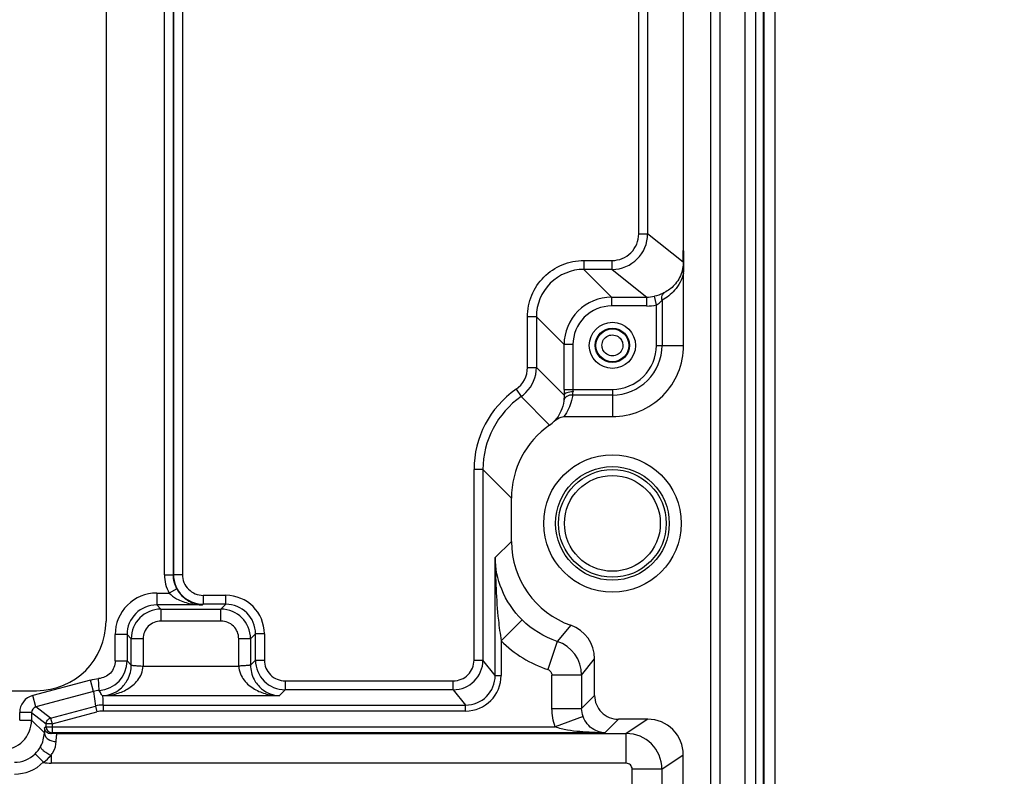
# Model space of a CAD drawing. Header units: inches. Extents: x 0 to 117, y 0 to 83.
# Tile 69 of 74: x 86.32 to 89.58, y 50.97 to 53.48. Entities that reach past the tile are written whole.
import ezdxf

# ---------------------------------------------------------------- set-up
doc = ezdxf.new("R2010")
doc.units = ezdxf.units.IN
doc.header["$LTSCALE"] = 6.431102
doc.header["$MEASUREMENT"] = 0
doc.layers.get('0').update_dxf_attribs({"linetype": 'CONTINUOUS'})
doc.styles.get("Standard").update_dxf_attribs({"font": 'txt', "width": 0.8})
doc.dimstyles.new('DIMSTYLE_1', dxfattribs={"dimtxt": 0.78125, "dimasz": 0.9375, "dimexe": 0.18, "dimexo": 0.0625, "dimgap": 0.09, "dimtad": 1, "dimdec": 0, "dimzin": 4, "dimdsep": 46, "dimtxsty": 'STANDARD', "dimblk": '_FILLED', "dimblk1": '_FILLED', "dimblk2": '_FILLED', "dimcen": 0.09, "dimadec": 0, "dimazin": 0, "dimtfac": 1, "dimtdec": 0, "dimtofl": 0, "dimtmove": 0, "dimatfit": 3, "dimldrblk": '_FILLED', "dimfxl": 1, "dimtolj": 1, "dimtzin": 4, "dimarcsym": 0})

# ---------------------------------------------------------------- blocks, each defined once
blk = doc.blocks.new('_FILLED')
at = {"color": 0, "linetype": 'BYBLOCK'}
blk.add_solid([(0, 0), (-1, 0.1667), (-1, -0.1667)], dxfattribs=at)
blk = doc.blocks.new('*D5')
at = {"color": 7, "linetype": 'CONTINUOUS'}
for p, q in [((88.4005, 55.4882), (92.3876, 55.4882)), ((91.7626, 55.4882), (91.7626, 40.9439)), ((91.7626, 26.3995), (91.7626, 40.9439)), ((88.4005, 26.3995), (92.3876, 26.3995))]:
    blk.add_line(p, q, dxfattribs=at)
at = {"color": 7, "linetype": 'CONTINUOUS', "xscale": 0.9375, "yscale": 0.9375, "zscale": 0.9375}
for p, rotation in [((91.7626, 55.4882), 90), ((91.7626, 26.3995), 270)]:
    blk.add_blockref('_FILLED', p, dxfattribs=dict(at, rotation=rotation))

msp = doc.modelspace()

# ---------------------------------------------------------------- linework, layer by layer
at = {"color": 7, "linetype": 'CONTINUOUS'}
for p, q in [((88.8236, 55.9408), (88.8236, 36.8471)), ((86.6056, 55.0453), (86.6056, 51.4823)), ((86.7994, 51.6368), (86.7994, 54.8908)), ((86.8289, 54.8905), (86.8289, 51.6371)), ((86.8294, 51.6371), (86.8294, 54.8905)), ((86.859, 54.8902), (86.859, 51.6374)), ((88.6117, 28.7953), (88.6117, 54.189)), ((88.6413, 54.196), (88.6413, 28.7883)), ((88.7246, 27.3208), (88.7246, 54.01)), ((88.7604, 27.3208), (88.7604, 54.01)), ((88.7843, 54.0101), (88.7843, 27.3207)), ((88.7868, 54.0101), (88.7868, 27.3207)), ((88.5202, 52.7117), (88.5201, 53.9898)), ((88.3722, 52.7679), (88.3722, 53.8331)), ((88.4017, 53.8331), (88.4017, 52.7679)), ((88.3722, 52.7679), (88.4017, 52.7679)), ((88.5197, 52.6734), (88.4017, 52.7679)), ((88.52, 52.7117), (88.52, 52.695)), ((88.5209, 52.7043), (88.5207, 52.7117)), ((88.5209, 52.7037), (88.5209, 52.7043)), ((88.5218, 52.6877), (88.5209, 52.7037)), ((88.1901, 52.6793), (88.1901, 52.6498)), ((88.1901, 52.6793), (88.2836, 52.6793)), ((88.2836, 52.6498), (88.2836, 52.6793)), ((88.5199, 52.6908), (88.5197, 52.6734)), ((88.5219, 52.6613), (88.522, 52.6789)), ((88.2836, 52.6498), (88.1901, 52.6498)), ((88.282, 52.5579), (88.1901, 52.6498)), ((88.2836, 52.6498), (88.3985, 52.5579)), ((88.521, 52.3978), (88.521, 52.6369)), ((88.282, 52.5579), (88.282, 52.5284)), ((88.282, 52.5579), (88.3985, 52.5579)), ((88.3985, 52.5284), (88.3985, 52.5579)), ((88.4307, 52.5319), (88.4242, 52.5607)), ((88.4494, 52.5477), (88.4494, 52.3977)), ((88.3985, 52.5284), (88.2821, 52.5284)), ((88.4307, 52.3978), (88.4307, 52.5319)), ((88.0032, 52.3247), (88.0032, 52.4923)), ((88.0327, 52.4923), (88.0032, 52.4923)), ((88.0327, 52.4923), (88.0327, 52.3247)), ((88.0327, 52.4923), (88.1246, 52.4004)), ((88.1246, 52.2518), (88.1246, 52.4004)), ((88.1541, 52.4004), (88.1246, 52.4004)), ((88.1541, 52.4004), (88.1541, 52.2518)), ((88.4307, 52.3977), (88.521, 52.3977)), ((88.0032, 52.3247), (88.0327, 52.3247)), ((88.1247, 52.2327), (88.0327, 52.3247)), ((87.9652, 52.252), (87.9821, 52.2278)), ((88.1246, 52.2518), (88.2847, 52.2518)), ((88.2848, 52.2518), (88.2848, 52.1614)), ((87.9821, 52.2278), (88.0767, 52.1331)), ((88.2848, 52.2331), (88.1528, 52.2331)), ((88.124, 52.1614), (88.2846, 52.1614)), ((87.826, 51.3536), (87.826, 51.9855)), ((87.8555, 51.9855), (87.826, 51.9855)), ((87.8555, 51.9855), (87.8555, 51.3536)), ((87.8555, 51.9855), (87.9502, 51.8908)), ((87.9502, 51.7473), (87.9502, 51.8908)), ((87.9502, 51.7473), (87.8962, 51.6938)), ((87.8962, 51.3028), (87.8962, 51.6938)), ((86.7994, 51.6368), (86.8289, 51.6368)), ((86.8289, 51.6371), (86.8294, 51.6371)), ((86.8294, 51.6374), (86.859, 51.6374)), ((86.8407, 51.59), (86.8147, 51.576)), ((86.7737, 51.576), (86.7737, 51.5366)), ((86.7737, 51.576), (86.8147, 51.576)), ((86.9278, 51.5685), (86.9278, 51.539)), ((86.9278, 51.5685), (87.0029, 51.5685)), ((87.0029, 51.539), (87.0029, 51.5685)), ((86.9255, 51.5366), (86.7737, 51.5366)), ((86.7877, 51.5227), (86.7737, 51.5366)), ((86.7877, 51.5227), (86.7877, 51.4833)), ((86.7877, 51.5227), (86.9866, 51.5227)), ((86.9255, 51.5366), (86.9278, 51.539)), ((87.0029, 51.539), (86.9278, 51.539)), ((87.0029, 51.539), (86.9866, 51.5227)), ((86.9866, 51.4833), (86.9866, 51.5227)), ((86.9866, 51.4833), (86.7876, 51.4833)), ((87.9853, 51.4871), (87.9158, 51.4175)), ((88.147, 51.469), (88.1016, 51.4157)), ((86.636, 51.3512), (86.636, 51.4383)), ((86.6754, 51.4383), (86.636, 51.4383)), ((86.6754, 51.4383), (86.6754, 51.3512)), ((86.6754, 51.4383), (86.6893, 51.4243)), ((86.6893, 51.3373), (86.6893, 51.4243)), ((86.7287, 51.4243), (86.6893, 51.4243)), ((86.7287, 51.4242), (86.7287, 51.3338)), ((87.0457, 51.3338), (87.0457, 51.4243)), ((87.085, 51.4243), (87.0457, 51.4243)), ((87.085, 51.4243), (87.1013, 51.4406)), ((87.085, 51.4243), (87.085, 51.3373)), ((87.1013, 51.3536), (87.1013, 51.4406)), ((87.1308, 51.4406), (87.1013, 51.4406)), ((87.1308, 51.4406), (87.1308, 51.3536)), ((87.9158, 51.4175), (87.9158, 51.3028)), ((88.1016, 51.4157), (88.0708, 51.3223)), ((88.1828, 51.3036), (88.2258, 51.3576)), ((88.2258, 51.2362), (88.2258, 51.3576)), ((86.636, 51.3512), (86.6754, 51.3512)), ((86.6893, 51.3373), (86.6754, 51.3512)), ((86.7287, 51.3338), (87.0457, 51.3338)), ((87.1013, 51.3536), (87.085, 51.3373)), ((87.1013, 51.3536), (87.1308, 51.3536)), ((87.826, 51.3536), (87.8555, 51.3536)), ((87.8962, 51.3028), (87.8555, 51.3536)), ((87.8962, 51.3028), (87.9158, 51.3028)), ((88.0844, 51.1932), (88.0844, 51.3036)), ((88.1828, 51.3036), (88.0844, 51.3036)), ((88.1828, 51.3036), (88.1828, 51.1932)), ((86.5538, 51.2875), (86.3632, 51.2364)), ((86.564, 51.2495), (86.5538, 51.2875)), ((86.5832, 51.2531), (86.5807, 51.2921)), ((87.1997, 51.2847), (87.1997, 51.2552)), ((87.1997, 51.2847), (87.7571, 51.2847)), ((87.7571, 51.2552), (87.7571, 51.2847)), ((76.651, 51.2521), (86.3754, 51.2521)), ((86.3733, 51.1984), (86.3632, 51.2364)), ((86.564, 51.2495), (86.3733, 51.1984)), ((86.564, 51.2495), (86.5704, 51.201)), ((86.5939, 51.2354), (86.594, 51.2329)), ((87.1799, 51.2354), (86.5939, 51.2354)), ((86.594, 51.2329), (86.5941, 51.2323)), ((87.1799, 51.2354), (87.1997, 51.2552)), ((87.7571, 51.2552), (87.1997, 51.2552)), ((87.7571, 51.2552), (87.7978, 51.2044)), ((88.2258, 51.2362), (88.1828, 51.1932)), ((86.4218, 51.1612), (86.3733, 51.1984)), ((86.4218, 51.1612), (86.5704, 51.201)), ((86.5704, 51.201), (86.5755, 51.182)), ((86.5955, 51.2074), (86.5956, 51.2068)), ((86.5956, 51.2068), (86.5957, 51.2044)), ((86.5957, 51.2044), (87.7978, 51.2044)), ((86.5958, 51.2044), (86.5958, 51.1847)), ((87.7978, 51.1847), (87.7978, 51.2044)), ((86.3194, 51.1544), (86.3194, 51.1794)), ((86.3588, 51.1794), (86.3194, 51.1794)), ((86.3588, 51.1794), (86.3588, 51.1544)), ((86.3588, 51.1794), (86.4072, 51.1422)), ((86.427, 51.142), (86.5755, 51.182)), ((87.7978, 51.1847), (86.5958, 51.1847)), ((88.0844, 51.1932), (88.1828, 51.1932)), ((88.1876, 51.1661), (88.0952, 51.1322)), ((86.3194, 51.1544), (86.3588, 51.1544)), ((86.4012, 51.112), (86.3588, 51.1544)), ((86.4072, 51.1322), (86.4017, 51.1285)), ((86.4072, 51.1322), (86.4072, 51.1422)), ((86.4271, 51.1422), (86.4072, 51.1422)), ((86.4109, 51.1422), (86.4072, 51.1422)), ((86.4072, 51.1322), (88.0952, 51.1322)), ((86.4157, 51.1423), (86.4109, 51.1422)), ((86.4245, 51.1419), (86.4186, 51.1422)), ((86.4218, 51.1612), (86.427, 51.142)), ((86.4274, 51.1418), (86.4245, 51.1419)), ((86.427, 51.142), (86.4269, 51.1125)), ((88.2595, 51.1125), (88.3045, 51.1575)), ((88.4019, 51.1575), (88.3045, 51.1575)), ((88.4019, 51.1575), (88.3307, 51.1101)), ((86.4269, 51.1125), (86.4224, 51.1095)), ((88.2595, 51.1125), (86.4269, 51.1125)), ((86.4429, 51.1101), (88.3307, 51.1101)), ((88.3307, 51.0116), (88.3307, 51.1101)), ((86.3978, 51.0144), (86.3703, 51.0426)), ((86.4233, 51.0376), (86.4233, 51.0116)), ((88.4488, 50.992), (88.52, 51.0394)), ((88.52, 35.6456), (88.52, 51.0394)), ((88.3307, 51.0116), (86.4233, 51.0116)), ((88.3504, 35.7585), (88.3504, 50.992)), ((88.4488, 50.992), (88.3504, 50.992)), ((88.4488, 50.992), (88.4488, 35.7585))]:
    msp.add_line(p, q, dxfattribs=at)
for centre, radius in [((88.2848, 52.3977), 0.0765), ((88.2848, 52.3977), 0.0568), ((88.2848, 52.3977), 0.0544), ((88.2848, 51.8071), 0.2279), ((88.2848, 51.8071), 0.1885), ((88.2848, 51.8071), 0.1786), ((88.2848, 51.8071), 0.1589)]:
    msp.add_circle(centre, radius, dxfattribs=at)
for centre, radius, start, end in [((88.2836, 52.7679), 0.1181, 270.0028, 359.9934), ((88.2836, 52.7679), 0.0886, 269.9896, 359.9994), ((85.1003, 52.7193), 3.4197, 359.5216, 359.7319), ((89.2666, 52.6737), 0.7468, 177.7328, 178.692), ((84.7517, 52.7205), 3.7683, 359.7384, 359.8721), ((88.1943, 52.6781), 0.3277, 5.3349, 5.879), ((89.237, 52.6755), 0.7173, 177.3552, 177.7779), ((89.1421, 52.6798), 0.6222, 177.0652, 177.351), ((88.1894, 52.6776), 0.3325, 4.5189, 5.3342), ((88.1763, 52.6767), 0.3458, 1.8352, 4.5066), ((83.437, 52.7329), 5.083, 359.3296, 359.525), ((88.1259, 52.6751), 0.3962, 0.5471, 1.8235), ((88.2307, 52.6743), 0.2914, 0.9229, 2.6523), ((88.1931, 52.6738), 0.329, 357.8083, 0.8894), ((88.1901, 52.4924), 0.1574, 89.9902, 180.0098), ((88.282, 52.4004), 0.1574, 89.9998, 180.0003), ((88.3985, 52.6763), 0.1185, 270.0076, 282.5625), ((88.282, 52.4005), 0.1279, 89.9651, 180.0288), ((88.3985, 52.6763), 0.148, 270.0129, 282.5727), ((88.2848, 52.3977), 0.2362, 269.9542, 0.0459), ((88.2848, 52.3977), 0.1458, 269.9501, 0.05), ((88.2848, 52.3977), 0.1646, 270, 0.0078), ((87.9146, 52.3247), 0.0886, 304.8411, 0.005), ((87.9146, 52.3247), 0.1181, 314.9614, 359.9984), ((88.1507, 51.9855), 0.3247, 124.8437, 180.0021), ((87.9145, 52.3249), 0.1183, 304.852, 314.9532), ((90.4954, 52.2515), 2.3708, 179.9923, 180.4532), ((88.622, 52.2517), 0.4679, 179.9827, 181.0206), ((88.1507, 51.9856), 0.2951, 124.836, 180.0126), ((88.0091, 52.2302), 0.1183, 304.8466, 314.5293), ((88.2453, 51.8909), 0.2952, 124.8401, 180.0076), ((88.2454, 51.7473), 0.2952, 179.9967, 250.5404), ((86.9278, 51.6374), 0.0984, 180.0592, 269.9913), ((86.9278, 51.6373), 0.0689, 179.991, 270.0104), ((86.7737, 51.4383), 0.1377, 89.9984, 180.0024), ((87.0029, 51.4406), 0.1279, 0.0037, 89.9966), ((86.7737, 51.4383), 0.0983, 89.9739, 180.0261), ((86.7877, 51.4243), 0.0984, 90.014, 179.9862), ((86.9866, 51.4243), 0.0984, 0.0138, 89.986), ((87.003, 51.4406), 0.0984, 359.9797, 90.0203), ((86.3754, 51.4823), 0.2302, 270, 360), ((86.7877, 51.4243), 0.059, 90.0934, 180.1162), ((86.9867, 51.4243), 0.059, 359.9853, 90.0072), ((88.1077, 51.3577), 0.1181, 359.988, 70.5442), ((88.1938, 51.6962), 0.3936, 225.0806, 251.8013), ((88.0647, 51.3036), 0.1181, 0.0107, 71.8011), ((86.577, 51.3513), 0.0984, 273.6416, 359.9887), ((87.1997, 51.3536), 0.0984, 180.0086, 269.9913), ((87.1997, 51.3536), 0.0689, 179.9873, 270.0085), ((87.7571, 51.3536), 0.0984, 270.0084, 359.9946), ((87.7571, 51.3536), 0.0689, 269.9986, 0.0167), ((87.7978, 51.3028), 0.1181, 270.0096, 359.9982), ((87.7978, 51.3027), 0.0984, 269.9927, 0.0179), ((86.3784, 51.1794), 0.059, 104.9881, 180.0123), ((86.5895, 51.1542), 0.0987, 93.6466, 104.9864), ((88.3045, 51.2362), 0.0787, 179.9987, 270.0009), ((86.3784, 51.1794), 0.0196, 104.913, 180.087), ((86.5959, 51.1056), 0.0988, 90.0369, 104.9696), ((86.5958, 51.106), 0.0787, 89.9984, 105.0024), ((86.2603, 51.1544), 0.0984, 270.0141, 359.9858), ((86.4269, 51.1322), 0.0197, 180, 269.9866), ((86.4153, 51.061), 0.0813, 87.7128, 89.7), ((88.4019, 51.0394), 0.1181, 0.0051, 90.0108), ((86.2988, 51.116), 0.1024, 331.1771, 357.7659), ((87.6628, 51.0774), 1.2621, 177.6787, 178.4296), ((86.6168, 44.3677), 6.7446, 91.47691, 91.65133), ((88.3307, 50.9919), 0.1181, 0.0214, 89.9712), ((86.299, 51.1158), 0.1022, 314.2522, 331.2048), ((86.3017, 51.1131), 0.0984, 269.9732, 314.2444), ((86.3016, 51.1133), 0.1379, 270.0139, 314.215), ((86.4233, 51.13), 0.1184, 257.5575, 269.983)]:
    msp.add_arc(centre, radius, start, end, dxfattribs=at)
for points, knots in [([(88.0032, 52.4923), (88.0035, 52.5167), (88.0128, 52.5658), (88.0546, 52.6279), (88.1166, 52.6697), (88.1658, 52.679), (88.1901, 52.6793)], [0, 0, 0, 0, 0.249981, 0.499982, 0.74999, 1, 1, 1, 1]), ([(88.5197, 52.6734), (88.5197, 52.6706), (88.5192, 52.6595), (88.5172, 52.6484), (88.5148, 52.6405)], [0, 0, 0, 0, 0.255908, 1, 1, 1, 1]), ([(88.521, 52.6369), (88.5153, 52.6163), (88.4966, 52.5803), (88.4649, 52.5561), (88.4494, 52.5477)], [0, 0, 0, 0, 0.547747, 1, 1, 1, 1]), ([(88.5148, 52.6405), (88.51, 52.6246), (88.4942, 52.5976), (88.4698, 52.5794), (88.4581, 52.5732)], [0, 0, 0, 0, 0.557308, 1, 1, 1, 1]), ([(88.4581, 52.5732), (88.456, 52.5722), (88.4452, 52.5668), (88.4337, 52.5628), (88.4242, 52.5607)], [0, 0, 0, 0, 0.194823, 1, 1, 1, 1]), ([(88.4494, 52.5477), (88.4484, 52.5527), (88.4484, 52.5625), (88.4543, 52.571), (88.4581, 52.5732)], [0, 0, 0, 0, 0.538164, 1, 1, 1, 1]), ([(88.4307, 52.5319), (88.4326, 52.533), (88.4396, 52.5372), (88.4457, 52.543), (88.4494, 52.5477)], [0, 0, 0, 0, 0.270526, 1, 1, 1, 1]), ([(88.2502, 52.3981), (88.2502, 52.4046), (88.2542, 52.4178), (88.2698, 52.4311), (88.2901, 52.434), (88.3026, 52.4282), (88.3076, 52.4239)], [0, 0, 0, 0, 0.249992, 0.499917, 0.749861, 1, 1, 1, 1]), ([(88.3076, 52.4239), (88.3113, 52.4207), (88.3177, 52.4124), (88.3194, 52.4022), (88.3194, 52.3972)], [0, 0, 0, 0, 0.500548, 1, 1, 1, 1]), ([(88.2621, 52.3714), (88.2583, 52.3746), (88.252, 52.3829), (88.2502, 52.3931), (88.2502, 52.3981)], [0, 0, 0, 0, 0.500548, 1, 1, 1, 1]), ([(88.3194, 52.3972), (88.3194, 52.3907), (88.3155, 52.3775), (88.2998, 52.3642), (88.2795, 52.3613), (88.267, 52.3671), (88.2621, 52.3714)], [0, 0, 0, 0, 0.249992, 0.499917, 0.749861, 1, 1, 1, 1]), ([(88.1542, 52.2433), (88.1472, 52.2433), (88.1376, 52.2421), (88.1276, 52.2378), (88.1248, 52.2343), (88.1247, 52.2327)], [0, 0, 0, 0, 0.636068, 0.857618, 1, 1, 1, 1]), ([(88.1528, 52.2331), (88.153, 52.2338), (88.1538, 52.2371), (88.1542, 52.2406), (88.1542, 52.2433)], [0, 0, 0, 0, 0.211804, 1, 1, 1, 1]), ([(88.1236, 52.2142), (88.1222, 52.2022), (88.1156, 52.1773), (88.1013, 52.1556), (88.0921, 52.1459)], [0, 0, 0, 0, 0.474533, 1, 1, 1, 1]), ([(88.1528, 52.2331), (88.1462, 52.2334), (88.1332, 52.2309), (88.1246, 52.2198), (88.1236, 52.2142)], [0, 0, 0, 0, 0.538322, 1, 1, 1, 1]), ([(88.1247, 52.2327), (88.1247, 52.2309), (88.1246, 52.2247), (88.1241, 52.2185), (88.1236, 52.2142)], [0, 0, 0, 0, 0.298061, 1, 1, 1, 1]), ([(88.1528, 52.2331), (88.152, 52.2269), (88.1473, 52.2014), (88.1358, 52.1771), (88.124, 52.1614)], [0, 0, 0, 0, 0.241074, 1, 1, 1, 1]), ([(88.0921, 52.1459), (88.0985, 52.1522), (88.109, 52.1595), (88.121, 52.1614), (88.124, 52.1614)], [0, 0, 0, 0, 0.748366, 1, 1, 1, 1]), ([(87.8962, 51.6938), (87.8962, 51.6592), (87.8981, 51.5899), (87.9046, 51.4977), (87.9124, 51.4404), (87.9158, 51.4175)], [0, 0, 0, 0, 0.374429, 0.74945, 1, 1, 1, 1]), ([(87.9853, 51.4871), (87.9566, 51.5158), (87.9125, 51.5812), (87.8967, 51.658), (87.8962, 51.6938)], [0, 0, 0, 0, 0.531373, 1, 1, 1, 1]), ([(86.8407, 51.59), (86.8496, 51.5733), (86.8751, 51.5468), (86.9099, 51.5371), (86.9255, 51.5366)], [0, 0, 0, 0, 0.547945, 1, 1, 1, 1]), ([(86.8147, 51.576), (86.8222, 51.5687), (86.8427, 51.5531), (86.8813, 51.5402), (86.9109, 51.5368), (86.9255, 51.5366)], [0, 0, 0, 0, 0.260586, 0.634721, 1, 1, 1, 1]), ([(86.636, 51.3512), (86.6355, 51.3439), (86.633, 51.3291), (86.6212, 51.3096), (86.6026, 51.2967), (86.588, 51.293), (86.5807, 51.2921)], [0, 0, 0, 0, 0.250459, 0.499784, 0.750108, 1, 1, 1, 1]), ([(86.5938, 51.2354), (86.6041, 51.2357), (86.6256, 51.24), (86.6558, 51.2581), (86.6819, 51.2906), (86.6893, 51.3208), (86.6893, 51.3373)], [0, 0, 0, 0, 0.202081, 0.419176, 0.677005, 1, 1, 1, 1]), ([(86.5938, 51.2354), (86.608, 51.2356), (86.6366, 51.2393), (86.6707, 51.2527), (86.6952, 51.2698), (86.712, 51.2866), (86.7245, 51.3084), (86.7278, 51.3252), (86.7287, 51.3338)], [0, 0, 0, 0, 0.232922, 0.470484, 0.593733, 0.72253, 0.857751, 1, 1, 1, 1]), ([(86.6893, 51.3373), (86.6895, 51.337), (86.6908, 51.3368), (86.693, 51.3363), (86.6967, 51.336), (86.7038, 51.3352), (86.7146, 51.3345), (86.7237, 51.334), (86.7287, 51.3338)], [0, 0, 0, 0, 0.02576, 0.086323, 0.180271, 0.304559, 0.625293, 1, 1, 1, 1]), ([(87.085, 51.3373), (87.0849, 51.337), (87.0835, 51.3368), (87.0814, 51.3363), (87.0776, 51.3359), (87.0706, 51.3353), (87.0598, 51.3346), (87.0506, 51.334), (87.0457, 51.3338)], [0, 0, 0, 0, 0.026122, 0.086695, 0.18058, 0.304807, 0.625416, 1, 1, 1, 1]), ([(87.0457, 51.3338), (87.0465, 51.3252), (87.0499, 51.3084), (87.0623, 51.2867), (87.079, 51.2699), (87.1035, 51.2528), (87.1374, 51.2395), (87.1659, 51.2356), (87.1799, 51.2354)], [0, 0, 0, 0, 0.142362, 0.277768, 0.406698, 0.530127, 0.767928, 1, 1, 1, 1]), ([(87.085, 51.3373), (87.085, 51.3208), (87.0924, 51.2907), (87.1185, 51.2581), (87.1485, 51.2402), (87.1698, 51.2358), (87.1799, 51.2354)], [0, 0, 0, 0, 0.323823, 0.582472, 0.800217, 1, 1, 1, 1]), ([(88.0708, 51.3223), (88.0746, 51.3209), (88.0817, 51.3159), (88.0841, 51.3076), (88.0844, 51.3036)], [0, 0, 0, 0, 0.499957, 1, 1, 1, 1]), ([(86.5938, 51.2354), (86.5927, 51.2368), (86.5886, 51.2423), (86.5857, 51.2486), (86.5832, 51.2531)], [0, 0, 0, 0, 0.261685, 1, 1, 1, 1]), ([(88.2595, 51.1125), (88.2468, 51.1129), (88.2156, 51.1221), (88.194, 51.1487), (88.1876, 51.1661)], [0, 0, 0, 0, 0.405618, 1, 1, 1, 1]), ([(88.2598, 51.1125), (88.2321, 51.1125), (88.1905, 51.1145), (88.1354, 51.1204), (88.1081, 51.1268), (88.0952, 51.1322)], [0, 0, 0, 0, 0.498988, 0.749082, 1, 1, 1, 1]), ([(86.4012, 51.112), (86.4013, 51.1079), (86.404, 51.0998), (86.4169, 51.0872), (86.431, 51.0834), (86.4405, 51.0833)], [0, 0, 0, 0, 0.229668, 0.460429, 1, 1, 1, 1]), ([(86.4224, 51.1095), (86.4176, 51.1093), (86.407, 51.1128), (86.4019, 51.1232), (86.4017, 51.1285)], [0, 0, 0, 0, 0.475064, 1, 1, 1, 1]), ([(86.4405, 51.0833), (86.4407, 51.087), (86.441, 51.0934), (86.4414, 51.102), (86.4423, 51.1066), (86.4423, 51.1098), (86.4429, 51.1101)], [0, 0, 0, 0, 0.414788, 0.725787, 0.922315, 1, 1, 1, 1]), ([(86.3886, 51.0666), (86.388, 51.0649), (86.3913, 51.0595), (86.3983, 51.0532), (86.4096, 51.0451), (86.4185, 51.0401), (86.4233, 51.0376)], [0, 0, 0, 0, 0.116192, 0.340138, 0.651215, 1, 1, 1, 1]), ([(86.4233, 51.0376), (86.426, 51.0414), (86.4351, 51.055), (86.4403, 51.0715), (86.4405, 51.0833)], [0, 0, 0, 0, 0.280694, 1, 1, 1, 1]), ([(88.3504, 50.992), (88.3501, 50.9969), (88.346, 51.0073), (88.3357, 51.0113), (88.3307, 51.0116)], [0, 0, 0, 0, 0.500004, 1, 1, 1, 1])]:
    msp.add_open_spline(points, degree=3, knots=knots, dxfattribs=at)
for points in [[(88.521, 52.6369), (88.5215, 52.645), (88.5218, 52.6531), (88.5219, 52.6613)], [(88.521, 52.6369), (88.521, 52.645), (88.5216, 52.6531), (88.5219, 52.6613)], [(86.7994, 51.6368), (86.7994, 51.6159), (86.8048, 51.5944), (86.8147, 51.576)], [(86.8407, 51.59), (86.833, 51.6042), (86.8289, 51.6208), (86.8289, 51.6369)], [(88.1016, 51.4157), (88.0584, 51.4299), (88.0175, 51.455), (87.9853, 51.4871)], [(86.5538, 51.2875), (86.5626, 51.2898), (86.5716, 51.2914), (86.5807, 51.2921)], [(86.5941, 51.2323), (86.5951, 51.2241), (86.5945, 51.2157), (86.5955, 51.2074)], [(88.0952, 51.1322), (88.0881, 51.1516), (88.0844, 51.1726), (88.0844, 51.1932)], [(88.1876, 51.1661), (88.1844, 51.1747), (88.1828, 51.1841), (88.1828, 51.1932)], [(86.4072, 51.1422), (86.4073, 51.1463), (86.4087, 51.1506), (86.4111, 51.1539)], [(86.4111, 51.1539), (86.4137, 51.1574), (86.4176, 51.1601), (86.4218, 51.1612)], [(86.3978, 51.0144), (86.4072, 51.021), (86.4158, 51.0289), (86.4233, 51.0376)]]:
    msp.add_open_spline(points, degree=3, dxfattribs=at)

# ---------------------------------------------------------------- dimensions: what is measured, and where the dimension line sits
dim = msp.add_linear_dim(base=(91.7626, 26.3995), p1=(88.4005, 55.4882), p2=(88.4005, 26.3995), angle=270, dimstyle='DIMSTYLE_1', dxfattribs=at)
dim.commit()
dim.dimension.update_dxf_attribs({"geometry": '*D5', "text_midpoint": (91.5673, 40.0064), "dimtype": 160})

doc.saveas('drawing.dxf')
